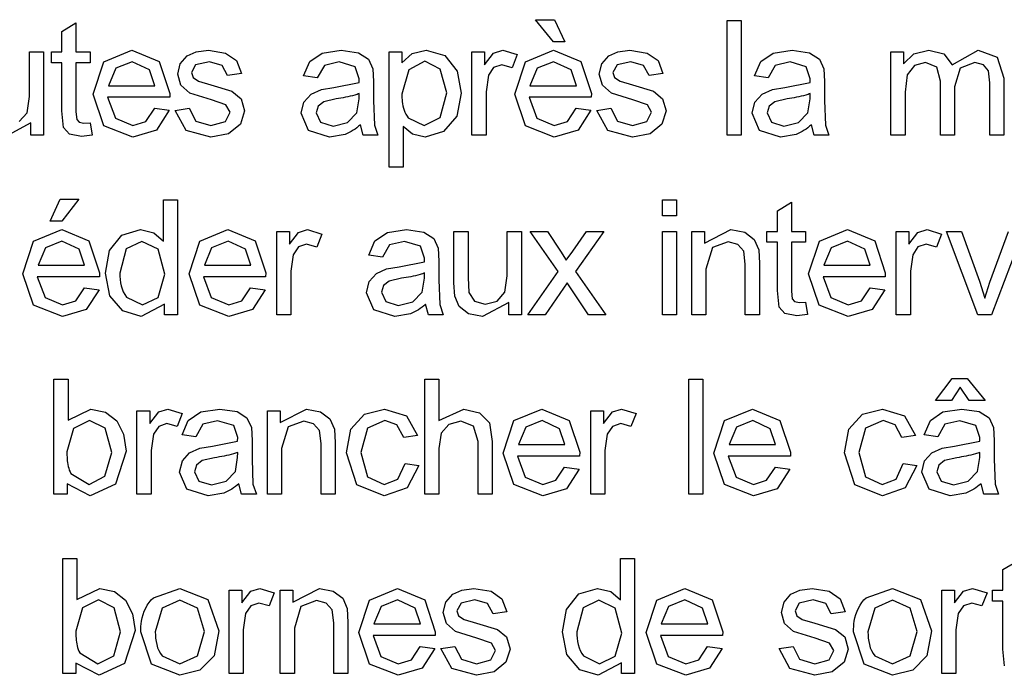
# Model space of a CAD drawing. Header units: millimetres. Extents: x 66 to 1727, y -68 to 939.
# Tile 33 of 72: x 345 to 360, y 419 to 429. Entities that reach past the tile are written whole.
import ezdxf

# ---------------------------------------------------------------- set-up
doc = ezdxf.new("R2010")
doc.units = ezdxf.units.MM
doc.header["$LTSCALE"] = 65.395
doc.layers.add('07_ALL_FEATURES', color=7, linetype='CONTINUOUS')

msp = doc.modelspace()

# ---------------------------------------------------------------- linework, layer by layer
at = {"layer": '07_ALL_FEATURES', "color": 7, "linetype": 'Continuous'}
for p, q in [((353.215, 428.836), (352.932, 429.179)), ((352.932, 429.179), (353.228, 429.179)), ((353.228, 429.179), (353.393, 428.836)), ((345.55, 428.997), (345.77, 429.129)), ((345.77, 429.129), (345.77, 428.676)), ((355.921, 427.376), (355.921, 429.169)), ((355.921, 429.169), (356.141, 429.169)), ((356.141, 429.169), (356.141, 427.376)), ((345.55, 428.676), (345.55, 428.997)), ((353.393, 428.836), (353.215, 428.836)), ((345.043, 427.981), (345.043, 428.676)), ((345.043, 428.676), (345.263, 428.676)), ((345.263, 428.676), (345.263, 427.376)), ((345.387, 428.505), (345.387, 428.676)), ((345.387, 428.676), (345.55, 428.676)), ((345.77, 428.676), (345.99, 428.676)), ((345.99, 428.676), (345.99, 428.505)), ((346.206, 428.523), (346.643, 428.703)), ((346.643, 428.703), (347.068, 428.526)), ((347.396, 428.49), (347.504, 428.613)), ((347.504, 428.613), (347.643, 428.677)), ((347.643, 428.677), (347.834, 428.703)), ((347.834, 428.703), (348.101, 428.659)), ((348.101, 428.659), (348.272, 428.54)), ((349.413, 428.526), (349.609, 428.657)), ((349.609, 428.657), (349.904, 428.703)), ((349.904, 428.703), (350.176, 428.664)), ((350.176, 428.664), (350.329, 428.565)), ((350.329, 428.565), (350.398, 428.415)), ((350.65, 426.877), (350.65, 428.676)), ((350.65, 428.676), (350.85, 428.676)), ((350.85, 428.676), (350.85, 428.505)), ((350.85, 428.505), (351.01, 428.654)), ((351.01, 428.654), (351.227, 428.703)), ((351.227, 428.703), (351.52, 428.618)), ((351.52, 428.618), (351.712, 428.377)), ((351.943, 427.376), (351.943, 428.676)), ((351.943, 428.676), (352.141, 428.676)), ((352.141, 428.676), (352.141, 428.477)), ((352.141, 428.477), (352.281, 428.659)), ((352.281, 428.659), (352.422, 428.703)), ((352.422, 428.703), (352.649, 428.634)), ((352.649, 428.634), (352.571, 428.43)), ((352.778, 428.523), (353.215, 428.703)), ((353.215, 428.703), (353.639, 428.526)), ((353.967, 428.49), (354.075, 428.613)), ((354.075, 428.613), (354.215, 428.677)), ((354.215, 428.677), (354.405, 428.703)), ((354.405, 428.703), (354.673, 428.659)), ((354.673, 428.659), (354.844, 428.54)), ((356.444, 428.526), (356.639, 428.657)), ((356.639, 428.657), (356.935, 428.703)), ((356.935, 428.703), (357.206, 428.664)), ((357.206, 428.664), (357.359, 428.565)), ((357.359, 428.565), (357.428, 428.415)), ((358.473, 427.376), (358.473, 428.676)), ((358.473, 428.676), (358.671, 428.676)), ((358.671, 428.676), (358.671, 428.492)), ((358.671, 428.492), (358.834, 428.645)), ((358.834, 428.645), (359.064, 428.703)), ((359.064, 428.703), (359.301, 428.644)), ((359.301, 428.644), (359.431, 428.476)), ((359.431, 428.476), (359.833, 428.703)), ((359.833, 428.703), (360.132, 428.596)), ((360.132, 428.596), (360.237, 428.267)), ((345.55, 428.505), (345.387, 428.505)), ((345.55, 427.756), (345.55, 428.505)), ((345.99, 428.505), (345.77, 428.505)), ((345.77, 428.505), (345.77, 427.744)), ((346.038, 428.015), (346.206, 428.523)), ((346.39, 428.421), (346.276, 428.15)), ((346.644, 428.523), (346.39, 428.421)), ((346.917, 428.396), (346.644, 428.523)), ((347.068, 428.526), (347.233, 428.028)), ((347.356, 428.33), (347.396, 428.49)), ((347.634, 428.473), (347.569, 428.356)), ((347.849, 428.523), (347.634, 428.473)), ((348.048, 428.466), (347.849, 428.523)), ((348.132, 428.308), (348.048, 428.466)), ((348.272, 428.54), (348.348, 428.338)), ((349.317, 428.303), (349.413, 428.526)), ((349.642, 428.466), (349.532, 428.272)), ((349.872, 428.52), (349.642, 428.466)), ((350.123, 428.446), (349.872, 428.52)), ((350.186, 428.257), (350.123, 428.446)), ((350.398, 428.415), (350.409, 428.213)), ((351.206, 428.53), (350.958, 428.399)), ((351.449, 428.407), (351.206, 428.53)), ((352.281, 428.432), (352.2, 428.312)), ((352.41, 428.475), (352.281, 428.432)), ((352.571, 428.43), (352.41, 428.475)), ((352.609, 428.015), (352.778, 428.523)), ((352.961, 428.421), (352.847, 428.15)), ((353.216, 428.523), (352.961, 428.421)), ((353.488, 428.396), (353.216, 428.523)), ((353.639, 428.526), (353.804, 428.028)), ((353.927, 428.33), (353.967, 428.49)), ((354.205, 428.473), (354.14, 428.356)), ((354.421, 428.523), (354.205, 428.473)), ((354.619, 428.466), (354.421, 428.523)), ((354.704, 428.308), (354.619, 428.466)), ((354.844, 428.54), (354.919, 428.338)), ((356.347, 428.303), (356.444, 428.526)), ((356.672, 428.466), (356.562, 428.272)), ((356.902, 428.52), (356.672, 428.466)), ((357.154, 428.446), (356.902, 428.52)), ((357.216, 428.257), (357.154, 428.446)), ((357.428, 428.415), (357.439, 428.213)), ((358.843, 428.464), (358.729, 428.321)), ((359.015, 428.513), (358.843, 428.464)), ((359.191, 428.439), (359.015, 428.513)), ((359.245, 428.219), (359.191, 428.439)), ((359.556, 428.422), (359.465, 428.13)), ((359.784, 428.513), (359.556, 428.422)), ((359.917, 428.477), (359.784, 428.513)), ((359.995, 428.384), (359.917, 428.477)), ((347, 428.15), (346.917, 428.396)), ((347.404, 428.156), (347.356, 428.33)), ((347.569, 428.356), (347.596, 428.278)), ((347.596, 428.278), (347.68, 428.22)), ((348.348, 428.338), (348.132, 428.308)), ((349.532, 428.272), (349.317, 428.303)), ((350.184, 428.2), (350.186, 428.257)), ((350.958, 428.399), (350.85, 428.018)), ((351.551, 428.036), (351.449, 428.407)), ((351.712, 428.377), (351.777, 428.035)), ((352.2, 428.312), (352.163, 428.055)), ((353.571, 428.15), (353.488, 428.396)), ((353.976, 428.156), (353.927, 428.33)), ((354.14, 428.356), (354.167, 428.278)), ((354.167, 428.278), (354.251, 428.22)), ((354.919, 428.338), (354.704, 428.308)), ((356.562, 428.272), (356.347, 428.303)), ((357.215, 428.2), (357.216, 428.257)), ((358.729, 428.321), (358.694, 428.05)), ((360.016, 428.194), (359.995, 428.384)), ((360.237, 428.267), (360.237, 427.376)), ((346.276, 428.15), (347, 428.15)), ((347.546, 428.032), (347.404, 428.156)), ((347.68, 428.22), (347.874, 428.164)), ((347.874, 428.164), (348.2, 428.062)), ((349.595, 428.091), (349.791, 428.124)), ((349.791, 428.124), (350.184, 428.2)), ((350.409, 428.213), (350.409, 427.921)), ((352.847, 428.15), (353.571, 428.15)), ((354.117, 428.032), (353.976, 428.156)), ((354.251, 428.22), (354.445, 428.164)), ((354.445, 428.164), (354.771, 428.062)), ((356.626, 428.091), (356.822, 428.124)), ((356.822, 428.124), (357.215, 428.2)), ((357.439, 428.213), (357.439, 427.921)), ((359.245, 427.376), (359.245, 428.219)), ((359.465, 428.13), (359.465, 427.376)), ((360.016, 427.376), (360.016, 428.194)), ((345.007, 427.727), (345.043, 427.981)), ((346.204, 427.524), (346.038, 428.015)), ((347.231, 427.969), (346.263, 427.969)), ((346.263, 427.969), (346.384, 427.642)), ((347.233, 428.028), (347.231, 427.969)), ((347.881, 427.927), (347.546, 428.032)), ((348.2, 428.062), (348.345, 427.947)), ((349.322, 427.893), (349.436, 428.019)), ((349.436, 428.019), (349.595, 428.091)), ((350.184, 427.947), (350.186, 428.027)), ((351.447, 427.653), (351.551, 428.036)), ((351.777, 428.035), (351.705, 427.677)), ((352.163, 428.055), (352.163, 427.376)), ((352.776, 427.524), (352.609, 428.015)), ((353.803, 427.969), (352.835, 427.969)), ((352.835, 427.969), (352.956, 427.642)), ((353.804, 428.028), (353.803, 427.969)), ((354.453, 427.927), (354.117, 428.032)), ((354.771, 428.062), (354.916, 427.947)), ((356.353, 427.893), (356.467, 428.019)), ((356.467, 428.019), (356.626, 428.091)), ((357.215, 427.947), (357.216, 428.027)), ((358.694, 428.05), (358.694, 427.376)), ((346.861, 427.592), (346.997, 427.797)), ((346.997, 427.797), (347.225, 427.767)), ((347.318, 427.764), (347.536, 427.799)), ((347.536, 427.799), (347.639, 427.598)), ((348.107, 427.853), (347.881, 427.927)), ((348.172, 427.735), (348.107, 427.853)), ((348.345, 427.947), (348.398, 427.758)), ((349.279, 427.719), (349.322, 427.893)), ((349.545, 427.83), (349.514, 427.725)), ((349.632, 427.9), (349.545, 427.83)), ((349.825, 427.944), (349.632, 427.9)), ((350.149, 427.728), (350.184, 427.947)), ((350.409, 427.921), (350.422, 427.533)), ((353.433, 427.592), (353.569, 427.797)), ((353.569, 427.797), (353.796, 427.767)), ((353.89, 427.764), (354.108, 427.799)), ((354.108, 427.799), (354.21, 427.598)), ((354.678, 427.853), (354.453, 427.927)), ((354.744, 427.735), (354.678, 427.853)), ((354.916, 427.947), (354.969, 427.758)), ((356.31, 427.719), (356.353, 427.893)), ((356.576, 427.83), (356.545, 427.725)), ((356.663, 427.9), (356.576, 427.83)), ((356.855, 427.944), (356.663, 427.9)), ((357.179, 427.728), (357.215, 427.947)), ((357.439, 427.921), (357.453, 427.533)), ((344.884, 427.589), (345.007, 427.727)), ((345.576, 427.496), (345.55, 427.756)), ((345.77, 427.744), (345.782, 427.623)), ((346.384, 427.642), (346.655, 427.529)), ((347.225, 427.767), (347.026, 427.458)), ((347.488, 427.453), (347.318, 427.764)), ((348.099, 427.59), (348.172, 427.735)), ((348.398, 427.758), (348.334, 427.552)), ((349.394, 427.453), (349.279, 427.719)), ((349.514, 427.725), (349.581, 427.58)), ((350.003, 427.577), (350.149, 427.728)), ((350.951, 427.648), (351.196, 427.529)), ((351.196, 427.529), (351.447, 427.653)), ((351.705, 427.677), (351.497, 427.433)), ((352.956, 427.642), (353.227, 427.529)), ((353.796, 427.767), (353.598, 427.458)), ((354.059, 427.453), (353.89, 427.764)), ((354.67, 427.59), (354.744, 427.735)), ((354.969, 427.758), (354.905, 427.552)), ((356.425, 427.453), (356.31, 427.719)), ((356.545, 427.725), (356.612, 427.58)), ((357.034, 427.577), (357.179, 427.728)), ((345.066, 427.569), (344.654, 427.348)), ((345.066, 427.376), (345.066, 427.569)), ((345.669, 427.396), (345.576, 427.496)), ((345.782, 427.623), (345.819, 427.58)), ((345.819, 427.58), (345.894, 427.564)), ((345.894, 427.564), (345.99, 427.572)), ((345.99, 427.572), (346.02, 427.378)), ((346.655, 427.348), (346.204, 427.524)), ((346.655, 427.529), (346.861, 427.592)), ((347.639, 427.598), (347.873, 427.529)), ((347.873, 427.529), (348.099, 427.59)), ((348.334, 427.552), (348.148, 427.401)), ((349.581, 427.58), (349.777, 427.521)), ((349.777, 427.521), (350.003, 427.577)), ((350.246, 427.376), (350.203, 427.539)), ((350.422, 427.533), (350.476, 427.376)), ((351.014, 427.395), (350.87, 427.512)), ((350.87, 427.512), (350.87, 426.877)), ((353.227, 427.348), (352.776, 427.524)), ((353.227, 427.529), (353.433, 427.592)), ((354.21, 427.598), (354.445, 427.529)), ((354.445, 427.529), (354.67, 427.59)), ((354.905, 427.552), (354.72, 427.401)), ((356.612, 427.58), (356.807, 427.521)), ((356.807, 427.521), (357.034, 427.577)), ((357.276, 427.376), (357.234, 427.539)), ((357.453, 427.533), (357.507, 427.376)), ((345.263, 427.376), (345.066, 427.376)), ((345.855, 427.358), (345.669, 427.396)), ((346.02, 427.378), (345.855, 427.358)), ((347.026, 427.458), (346.655, 427.348)), ((347.874, 427.348), (347.488, 427.453)), ((348.148, 427.401), (347.874, 427.348)), ((349.724, 427.348), (349.394, 427.453)), ((349.967, 427.391), (349.724, 427.348)), ((350.476, 427.376), (350.246, 427.376)), ((351.211, 427.348), (351.014, 427.395)), ((351.497, 427.433), (351.211, 427.348)), ((352.163, 427.376), (351.943, 427.376)), ((353.598, 427.458), (353.227, 427.348)), ((354.445, 427.348), (354.059, 427.453)), ((354.72, 427.401), (354.445, 427.348)), ((356.141, 427.376), (355.921, 427.376)), ((356.754, 427.348), (356.425, 427.453)), ((356.997, 427.391), (356.754, 427.348)), ((357.507, 427.376), (357.276, 427.376)), ((358.694, 427.376), (358.473, 427.376)), ((359.465, 427.376), (359.245, 427.376)), ((360.237, 427.376), (360.016, 427.376)), ((350.87, 426.877), (350.65, 426.877)), ((345.365, 426.038), (345.526, 426.381)), ((345.526, 426.381), (345.816, 426.381)), ((345.816, 426.381), (345.548, 426.038)), ((347.134, 425.726), (347.134, 426.371)), ((347.134, 426.371), (347.355, 426.371)), ((347.355, 426.371), (347.355, 424.578)), ((354.911, 426.121), (354.911, 426.371)), ((354.911, 426.371), (355.132, 426.371)), ((355.132, 426.371), (355.132, 426.121)), ((356.704, 426.199), (356.924, 426.331)), ((356.924, 426.331), (356.924, 425.878)), ((355.132, 426.121), (354.911, 426.121)), ((356.704, 425.878), (356.704, 426.199)), ((345.548, 426.038), (345.365, 426.038)), ((345.11, 425.724), (345.547, 425.905)), ((345.547, 425.905), (345.972, 425.728)), ((346.292, 425.579), (346.487, 425.821)), ((346.487, 425.821), (346.776, 425.905)), ((346.776, 425.905), (346.985, 425.856)), ((346.985, 425.856), (347.134, 425.726)), ((347.701, 425.724), (348.138, 425.905)), ((348.138, 425.905), (348.563, 425.728)), ((348.899, 424.578), (348.899, 425.878)), ((348.899, 425.878), (349.097, 425.878)), ((349.097, 425.878), (349.097, 425.679)), ((349.097, 425.679), (349.237, 425.861)), ((349.237, 425.861), (349.378, 425.905)), ((349.378, 425.905), (349.605, 425.835)), ((349.605, 425.835), (349.527, 425.632)), ((350.431, 425.728), (350.627, 425.859)), ((350.627, 425.859), (350.922, 425.905)), ((350.922, 425.905), (351.194, 425.866)), ((351.194, 425.866), (351.347, 425.767)), ((351.663, 425.073), (351.663, 425.878)), ((351.663, 425.878), (351.883, 425.878)), ((351.883, 425.878), (351.883, 425.158)), ((352.494, 425.183), (352.494, 425.878)), ((352.494, 425.878), (352.715, 425.878)), ((352.715, 425.878), (352.715, 424.578)), ((353.287, 425.251), (352.848, 425.878)), ((352.848, 425.878), (353.119, 425.878)), ((353.119, 425.878), (353.324, 425.571)), ((353.513, 425.571), (353.73, 425.878)), ((353.999, 425.878), (353.557, 425.251)), ((353.73, 425.878), (353.999, 425.878)), ((354.911, 424.578), (354.911, 425.878)), ((354.911, 425.878), (355.132, 425.878)), ((355.132, 425.878), (355.132, 424.578)), ((355.37, 424.578), (355.37, 425.878)), ((355.37, 425.878), (355.568, 425.878)), ((355.568, 425.693), (355.981, 425.905)), ((355.568, 425.878), (355.568, 425.693)), ((355.981, 425.905), (356.197, 425.863)), ((356.197, 425.863), (356.344, 425.752)), ((356.541, 425.707), (356.541, 425.878)), ((356.541, 425.878), (356.704, 425.878)), ((356.924, 425.878), (357.144, 425.878)), ((357.144, 425.878), (357.144, 425.707)), ((357.36, 425.724), (357.797, 425.905)), ((357.797, 425.905), (358.222, 425.728)), ((358.557, 424.578), (358.557, 425.878)), ((358.557, 425.878), (358.755, 425.878)), ((358.755, 425.878), (358.755, 425.679)), ((358.755, 425.679), (358.896, 425.861)), ((358.896, 425.861), (359.037, 425.905)), ((359.037, 425.905), (359.264, 425.835)), ((359.264, 425.835), (359.185, 425.632)), ((359.829, 424.578), (359.339, 425.878)), ((359.339, 425.878), (359.575, 425.878)), ((359.575, 425.878), (359.853, 425.099)), ((360.018, 425.085), (360.307, 425.878)), ((360.534, 425.878), (360.041, 424.578)), ((344.942, 425.217), (345.11, 425.724)), ((345.549, 425.725), (345.294, 425.623)), ((345.821, 425.598), (345.549, 425.725)), ((345.972, 425.728), (346.137, 425.23)), ((346.797, 425.722), (346.551, 425.603)), ((347.051, 425.598), (346.797, 425.722)), ((347.533, 425.217), (347.701, 425.724)), ((348.14, 425.725), (347.885, 425.623)), ((348.412, 425.598), (348.14, 425.725)), ((348.563, 425.728), (348.728, 425.23)), ((349.366, 425.677), (349.237, 425.634)), ((349.527, 425.632), (349.366, 425.677)), ((350.335, 425.505), (350.431, 425.728)), ((350.66, 425.668), (350.55, 425.474)), ((350.89, 425.722), (350.66, 425.668)), ((351.141, 425.648), (350.89, 425.722)), ((351.204, 425.459), (351.141, 425.648)), ((351.347, 425.767), (351.416, 425.617)), ((355.935, 425.715), (355.693, 425.626)), ((356.088, 425.675), (355.935, 425.715)), ((356.179, 425.569), (356.088, 425.675)), ((356.344, 425.752), (356.413, 425.59)), ((356.704, 425.707), (356.541, 425.707)), ((356.704, 424.958), (356.704, 425.707)), ((357.144, 425.707), (356.924, 425.707)), ((356.924, 425.707), (356.924, 424.946)), ((357.192, 425.217), (357.36, 425.724)), ((357.798, 425.725), (357.544, 425.623)), ((358.07, 425.598), (357.798, 425.725)), ((358.222, 425.728), (358.386, 425.23)), ((359.025, 425.677), (358.896, 425.634)), ((359.185, 425.632), (359.025, 425.677)), ((345.294, 425.623), (345.18, 425.352)), ((345.904, 425.352), (345.821, 425.598)), ((346.228, 425.226), (346.292, 425.579)), ((346.551, 425.603), (346.453, 425.226)), ((347.154, 425.208), (347.051, 425.598)), ((347.885, 425.623), (347.771, 425.352)), ((348.495, 425.352), (348.412, 425.598)), ((349.156, 425.514), (349.119, 425.257)), ((349.237, 425.634), (349.156, 425.514)), ((350.55, 425.474), (350.335, 425.505)), ((351.416, 425.617), (351.426, 425.415)), ((353.324, 425.571), (353.414, 425.43)), ((353.414, 425.43), (353.513, 425.571)), ((355.693, 425.626), (355.591, 425.287)), ((356.204, 425.368), (356.179, 425.569)), ((356.413, 425.59), (356.425, 425.376)), ((357.544, 425.623), (357.43, 425.352)), ((358.153, 425.352), (358.07, 425.598)), ((358.815, 425.514), (358.778, 425.257)), ((358.896, 425.634), (358.815, 425.514)), ((345.18, 425.352), (345.904, 425.352)), ((347.771, 425.352), (348.495, 425.352)), ((350.809, 425.326), (351.202, 425.402)), ((351.202, 425.402), (351.204, 425.459)), ((351.426, 425.415), (351.426, 425.123)), ((356.204, 424.578), (356.204, 425.368)), ((356.425, 425.376), (356.425, 424.578)), ((357.43, 425.352), (358.153, 425.352)), ((345.109, 424.726), (344.942, 425.217)), ((346.137, 425.23), (346.135, 425.171)), ((346.299, 424.874), (346.228, 425.226)), ((347.053, 424.848), (347.154, 425.208)), ((347.7, 424.726), (347.533, 425.217)), ((348.728, 425.23), (348.727, 425.171)), ((349.119, 425.257), (349.119, 424.578)), ((350.34, 425.095), (350.454, 425.221)), ((350.454, 425.221), (350.613, 425.293)), ((350.613, 425.293), (350.809, 425.326)), ((351.202, 425.149), (351.204, 425.229)), ((352.813, 424.578), (353.287, 425.251)), ((353.557, 425.251), (354.028, 424.578)), ((355.591, 425.287), (355.591, 424.578)), ((357.358, 424.726), (357.192, 425.217)), ((358.386, 425.23), (358.385, 425.171)), ((358.778, 425.257), (358.778, 424.578)), ((346.135, 425.171), (345.167, 425.171)), ((345.167, 425.171), (345.288, 424.844)), ((348.727, 425.171), (347.759, 425.171)), ((347.759, 425.171), (347.88, 424.844)), ((350.297, 424.921), (350.34, 425.095)), ((350.563, 425.032), (350.532, 424.927)), ((350.65, 425.102), (350.563, 425.032)), ((350.843, 425.146), (350.65, 425.102)), ((351.167, 424.93), (351.202, 425.149)), ((351.426, 425.123), (351.44, 424.735)), ((351.676, 424.868), (351.663, 425.073)), ((351.883, 425.158), (351.896, 424.926)), ((352.458, 424.929), (352.494, 425.183)), ((353.429, 425.075), (353.082, 424.578)), ((353.491, 424.979), (353.429, 425.075)), ((358.385, 425.171), (357.417, 425.171)), ((357.417, 425.171), (357.538, 424.844)), ((359.853, 425.099), (359.936, 424.837)), ((359.936, 424.837), (360.018, 425.085)), ((345.766, 424.794), (345.901, 424.999)), ((345.901, 424.999), (346.129, 424.968)), ((346.129, 424.968), (345.931, 424.66)), ((348.357, 424.794), (348.492, 424.999)), ((348.492, 424.999), (348.72, 424.968)), ((348.72, 424.968), (348.522, 424.66)), ((350.412, 424.655), (350.297, 424.921)), ((350.532, 424.927), (350.599, 424.782)), ((351.021, 424.779), (351.167, 424.93)), ((351.896, 424.926), (351.984, 424.79)), ((352.336, 424.791), (352.458, 424.929)), ((353.76, 424.578), (353.491, 424.979)), ((356.73, 424.698), (356.704, 424.958)), ((356.924, 424.946), (356.936, 424.824)), ((358.015, 424.794), (358.151, 424.999)), ((358.151, 424.999), (358.379, 424.968)), ((358.379, 424.968), (358.18, 424.66)), ((345.559, 424.55), (345.109, 424.726)), ((345.288, 424.844), (345.559, 424.731)), ((345.559, 424.731), (345.766, 424.794)), ((346.501, 424.636), (346.299, 424.874)), ((346.559, 424.854), (346.807, 424.731)), ((347.149, 424.743), (346.786, 424.55)), ((346.807, 424.731), (347.053, 424.848)), ((347.149, 424.578), (347.149, 424.743)), ((348.151, 424.55), (347.7, 424.726)), ((347.88, 424.844), (348.151, 424.731)), ((348.151, 424.731), (348.357, 424.794)), ((350.599, 424.782), (350.794, 424.723)), ((350.794, 424.723), (351.021, 424.779)), ((351.264, 424.578), (351.221, 424.741)), ((351.44, 424.735), (351.494, 424.578)), ((351.744, 424.705), (351.676, 424.868)), ((351.984, 424.79), (352.15, 424.741)), ((352.517, 424.771), (352.106, 424.55)), ((352.15, 424.741), (352.336, 424.791)), ((352.517, 424.578), (352.517, 424.771)), ((356.936, 424.824), (356.973, 424.782)), ((356.973, 424.782), (357.048, 424.766)), ((357.048, 424.766), (357.144, 424.774)), ((357.144, 424.774), (357.174, 424.58)), ((357.809, 424.55), (357.358, 424.726)), ((357.538, 424.844), (357.809, 424.731)), ((357.809, 424.731), (358.015, 424.794)), ((345.931, 424.66), (345.559, 424.55)), ((346.786, 424.55), (346.501, 424.636)), ((347.355, 424.578), (347.149, 424.578)), ((348.522, 424.66), (348.151, 424.55)), ((349.119, 424.578), (348.899, 424.578)), ((350.741, 424.55), (350.412, 424.655)), ((350.985, 424.593), (350.741, 424.55)), ((351.494, 424.578), (351.264, 424.578)), ((351.891, 424.594), (351.744, 424.705)), ((352.106, 424.55), (351.891, 424.594)), ((352.715, 424.578), (352.517, 424.578)), ((353.082, 424.578), (352.813, 424.578)), ((354.028, 424.578), (353.76, 424.578)), ((355.132, 424.578), (354.911, 424.578)), ((355.591, 424.578), (355.37, 424.578)), ((356.425, 424.578), (356.204, 424.578)), ((356.823, 424.598), (356.73, 424.698)), ((357.009, 424.56), (356.823, 424.598)), ((357.174, 424.58), (357.009, 424.56)), ((358.18, 424.66), (357.809, 424.55)), ((358.778, 424.578), (358.557, 424.578)), ((360.041, 424.578), (359.829, 424.578)), ((345.425, 423.573), (345.646, 423.573)), ((345.425, 421.78), (345.425, 423.573)), ((345.646, 423.573), (345.646, 422.933)), ((351.206, 421.78), (351.206, 423.573)), ((351.206, 423.573), (351.426, 423.573)), ((351.426, 423.573), (351.426, 422.928)), ((355.322, 421.78), (355.322, 423.573)), ((355.322, 423.573), (355.542, 423.573)), ((355.542, 423.573), (355.542, 421.78)), ((359.169, 423.24), (359.431, 423.583)), ((359.431, 423.583), (359.663, 423.583)), ((359.663, 423.583), (359.943, 423.24)), ((359.556, 423.448), (359.419, 423.24)), ((359.692, 423.24), (359.556, 423.448)), ((359.419, 423.24), (359.169, 423.24)), ((359.943, 423.24), (359.692, 423.24)), ((345.646, 422.933), (346.002, 423.107)), ((346.002, 423.107), (346.229, 423.059)), ((346.229, 423.059), (346.405, 422.923)), ((346.721, 421.78), (346.721, 423.08)), ((346.721, 423.08), (346.919, 423.08)), ((346.919, 423.08), (346.919, 422.881)), ((346.919, 422.881), (347.059, 423.063)), ((347.059, 423.063), (347.2, 423.107)), ((347.2, 423.107), (347.427, 423.037)), ((347.427, 423.037), (347.349, 422.834)), ((347.519, 422.93), (347.715, 423.061)), ((347.715, 423.061), (348.01, 423.107)), ((348.01, 423.107), (348.282, 423.068)), ((348.282, 423.068), (348.435, 422.969)), ((348.756, 421.78), (348.756, 423.08)), ((348.756, 423.08), (348.953, 423.08)), ((348.953, 422.895), (349.366, 423.107)), ((348.953, 423.08), (348.953, 422.895)), ((349.366, 423.107), (349.582, 423.065)), ((349.582, 423.065), (349.729, 422.954)), ((350.268, 423.028), (350.578, 423.107)), ((350.578, 423.107), (350.923, 423)), ((351.426, 422.928), (351.814, 423.107)), ((351.814, 423.107), (352.063, 423.05)), ((352.063, 423.05), (352.215, 422.893)), ((352.597, 422.926), (353.034, 423.107)), ((353.034, 423.107), (353.459, 422.93)), ((353.795, 421.78), (353.795, 423.08)), ((353.795, 423.08), (353.992, 423.08)), ((353.992, 423.08), (353.992, 422.881)), ((353.992, 422.881), (354.133, 423.063)), ((354.133, 423.063), (354.274, 423.107)), ((354.274, 423.107), (354.501, 423.037)), ((354.501, 423.037), (354.422, 422.834)), ((355.882, 422.926), (356.319, 423.107)), ((356.319, 423.107), (356.743, 422.93)), ((358.032, 423.028), (358.342, 423.107)), ((358.342, 423.107), (358.688, 423)), ((359.089, 422.93), (359.284, 423.061)), ((359.284, 423.061), (359.58, 423.107)), ((359.58, 423.107), (359.851, 423.068)), ((359.851, 423.068), (360.005, 422.969)), ((345.983, 422.927), (345.733, 422.802)), ((346.226, 422.806), (345.983, 422.927)), ((346.405, 422.923), (346.513, 422.713)), ((347.423, 422.706), (347.519, 422.93)), ((347.978, 422.924), (347.748, 422.87)), ((348.229, 422.85), (347.978, 422.924)), ((348.435, 422.969), (348.504, 422.819)), ((349.32, 422.917), (349.078, 422.828)), ((349.473, 422.877), (349.32, 422.917)), ((349.729, 422.954), (349.798, 422.792)), ((350.056, 422.792), (350.268, 423.028)), ((350.586, 422.927), (350.315, 422.808)), ((350.774, 422.861), (350.586, 422.927)), ((350.923, 423), (351.096, 422.696)), ((351.768, 422.917), (351.585, 422.866)), ((351.969, 422.842), (351.768, 422.917)), ((352.215, 422.893), (352.26, 422.602)), ((352.429, 422.419), (352.597, 422.926)), ((353.035, 422.927), (352.781, 422.825)), ((353.308, 422.799), (353.035, 422.927)), ((353.459, 422.93), (353.624, 422.432)), ((355.714, 422.419), (355.882, 422.926)), ((356.32, 422.927), (356.065, 422.825)), ((356.592, 422.799), (356.32, 422.927)), ((356.743, 422.93), (356.908, 422.432)), ((357.82, 422.792), (358.032, 423.028)), ((358.351, 422.927), (358.08, 422.808)), ((358.539, 422.861), (358.351, 422.927)), ((358.688, 423), (358.86, 422.696)), ((358.992, 422.706), (359.089, 422.93)), ((359.547, 422.924), (359.317, 422.87)), ((359.799, 422.85), (359.547, 422.924)), ((360.005, 422.969), (360.073, 422.819)), ((345.733, 422.802), (345.628, 422.439)), ((346.327, 422.431), (346.226, 422.806)), ((347.059, 422.836), (346.978, 422.716)), ((347.188, 422.879), (347.059, 422.836)), ((347.349, 422.834), (347.188, 422.879)), ((347.748, 422.87), (347.638, 422.676)), ((348.292, 422.661), (348.229, 422.85)), ((348.504, 422.819), (348.514, 422.617)), ((349.078, 422.828), (348.976, 422.489)), ((349.564, 422.771), (349.473, 422.877)), ((349.59, 422.57), (349.564, 422.771)), ((349.798, 422.792), (349.81, 422.578)), ((349.986, 422.425), (350.056, 422.792)), ((350.315, 422.808), (350.212, 422.431)), ((350.883, 422.664), (350.774, 422.861)), ((351.463, 422.729), (351.426, 422.489)), ((351.585, 422.866), (351.463, 422.729)), ((352.04, 422.602), (351.969, 422.842)), ((352.781, 422.825), (352.667, 422.554)), ((353.391, 422.554), (353.308, 422.799)), ((354.133, 422.836), (354.052, 422.716)), ((354.262, 422.879), (354.133, 422.836)), ((354.422, 422.834), (354.262, 422.879)), ((356.065, 422.825), (355.951, 422.554)), ((356.675, 422.554), (356.592, 422.799)), ((357.751, 422.425), (357.82, 422.792)), ((358.08, 422.808), (357.976, 422.431)), ((358.647, 422.664), (358.539, 422.861)), ((359.317, 422.87), (359.208, 422.676)), ((359.861, 422.661), (359.799, 422.85)), ((360.073, 422.819), (360.084, 422.617)), ((346.513, 422.713), (346.552, 422.449)), ((346.978, 422.716), (346.941, 422.459)), ((347.638, 422.676), (347.423, 422.706)), ((347.897, 422.528), (348.29, 422.604)), ((348.29, 422.604), (348.292, 422.661)), ((348.514, 422.617), (348.514, 422.325)), ((349.81, 422.578), (349.81, 421.78)), ((351.096, 422.696), (350.883, 422.664)), ((352.04, 421.78), (352.04, 422.602)), ((352.26, 422.602), (352.26, 421.78)), ((354.052, 422.716), (354.015, 422.459)), ((358.86, 422.696), (358.647, 422.664)), ((359.208, 422.676), (358.992, 422.706)), ((359.467, 422.528), (359.86, 422.604)), ((359.86, 422.604), (359.861, 422.661)), ((360.084, 422.617), (360.084, 422.325)), ((346.222, 422.058), (346.327, 422.431)), ((346.552, 422.449), (346.388, 421.934)), ((346.941, 422.459), (346.941, 421.78)), ((347.428, 422.297), (347.542, 422.423)), ((347.542, 422.423), (347.701, 422.495)), ((347.701, 422.495), (347.897, 422.528)), ((348.29, 422.351), (348.292, 422.431)), ((348.976, 422.489), (348.976, 421.78)), ((349.59, 421.78), (349.59, 422.57)), ((350.148, 421.926), (349.986, 422.425)), ((350.212, 422.431), (350.312, 422.051)), ((351.426, 422.489), (351.426, 421.78)), ((352.667, 422.554), (353.391, 422.554)), ((353.624, 422.432), (353.622, 422.373)), ((354.015, 422.459), (354.015, 421.78)), ((355.951, 422.554), (356.675, 422.554)), ((356.908, 422.432), (356.907, 422.373)), ((357.913, 421.926), (357.751, 422.425)), ((357.976, 422.431), (358.076, 422.051)), ((358.998, 422.297), (359.112, 422.423)), ((359.112, 422.423), (359.271, 422.495)), ((359.271, 422.495), (359.467, 422.528)), ((359.86, 422.351), (359.861, 422.431)), ((347.385, 422.123), (347.428, 422.297)), ((347.738, 422.304), (347.651, 422.234)), ((347.931, 422.348), (347.738, 422.304)), ((348.255, 422.132), (348.29, 422.351)), ((348.514, 422.325), (348.528, 421.937)), ((352.596, 421.928), (352.429, 422.419)), ((352.654, 422.373), (352.775, 422.046)), ((353.622, 422.373), (352.654, 422.373)), ((355.88, 421.928), (355.714, 422.419)), ((355.939, 422.373), (356.06, 422.046)), ((356.907, 422.373), (355.939, 422.373)), ((358.955, 422.123), (358.998, 422.297)), ((359.308, 422.304), (359.221, 422.234)), ((359.501, 422.348), (359.308, 422.304)), ((359.825, 422.132), (359.86, 422.351)), ((360.084, 422.325), (360.098, 421.937)), ((347.5, 421.857), (347.385, 422.123)), ((347.651, 422.234), (347.62, 422.129)), ((347.62, 422.129), (347.687, 421.983)), ((348.109, 421.981), (348.255, 422.132)), ((350.79, 422.012), (350.9, 422.256)), ((350.9, 422.256), (351.116, 422.226)), ((351.116, 422.226), (350.934, 421.878)), ((353.253, 421.996), (353.388, 422.201)), ((353.388, 422.201), (353.616, 422.17)), ((353.616, 422.17), (353.417, 421.862)), ((356.537, 421.996), (356.673, 422.201)), ((356.673, 422.201), (356.901, 422.17)), ((356.901, 422.17), (356.702, 421.862)), ((358.555, 422.012), (358.665, 422.256)), ((358.665, 422.256), (358.88, 422.226)), ((358.88, 422.226), (358.699, 421.878)), ((359.07, 421.857), (358.955, 422.123)), ((359.221, 422.234), (359.19, 422.129)), ((359.19, 422.129), (359.257, 421.983)), ((359.679, 421.981), (359.825, 422.132)), ((345.692, 422.102), (345.973, 421.932)), ((345.973, 421.932), (346.222, 422.058)), ((347.687, 421.983), (347.883, 421.925)), ((347.883, 421.925), (348.109, 421.981)), ((350.312, 422.051), (350.573, 421.932)), ((350.573, 421.932), (350.79, 422.012)), ((352.775, 422.046), (353.046, 421.932)), ((353.046, 421.932), (353.253, 421.996)), ((356.06, 422.046), (356.331, 421.932)), ((356.331, 421.932), (356.537, 421.996)), ((358.076, 422.051), (358.338, 421.932)), ((358.338, 421.932), (358.555, 422.012)), ((359.257, 421.983), (359.452, 421.925)), ((359.452, 421.925), (359.679, 421.981)), ((345.631, 421.943), (345.631, 421.78)), ((345.991, 421.752), (345.631, 421.943)), ((346.388, 421.934), (345.991, 421.752)), ((347.83, 421.752), (347.5, 421.857)), ((348.352, 421.78), (348.309, 421.943)), ((348.528, 421.937), (348.582, 421.78)), ((350.576, 421.752), (350.148, 421.926)), ((350.934, 421.878), (350.576, 421.752)), ((353.046, 421.752), (352.596, 421.928)), ((353.417, 421.862), (353.046, 421.752)), ((356.331, 421.752), (355.88, 421.928)), ((356.702, 421.862), (356.331, 421.752)), ((358.341, 421.752), (357.913, 421.926)), ((358.699, 421.878), (358.341, 421.752)), ((359.399, 421.752), (359.07, 421.857)), ((359.921, 421.78), (359.879, 421.943)), ((360.098, 421.937), (360.152, 421.78)), ((345.631, 421.78), (345.425, 421.78)), ((346.941, 421.78), (346.721, 421.78)), ((348.073, 421.795), (347.83, 421.752)), ((348.582, 421.78), (348.352, 421.78)), ((348.976, 421.78), (348.756, 421.78)), ((349.81, 421.78), (349.59, 421.78)), ((351.426, 421.78), (351.206, 421.78)), ((352.26, 421.78), (352.04, 421.78)), ((354.015, 421.78), (353.795, 421.78)), ((355.542, 421.78), (355.322, 421.78)), ((359.643, 421.795), (359.399, 421.752)), ((360.152, 421.78), (359.921, 421.78)), ((345.565, 420.775), (345.785, 420.775)), ((345.565, 418.982), (345.565, 420.775)), ((345.785, 420.775), (345.785, 420.135)), ((354.258, 420.775), (354.479, 420.775)), ((354.258, 420.13), (354.258, 420.775)), ((354.479, 420.775), (354.479, 418.982)), ((360.221, 420.603), (360.441, 420.735)), ((360.221, 420.282), (360.221, 420.603)), ((345.785, 420.135), (346.141, 420.309)), ((346.141, 420.309), (346.368, 420.261)), ((346.981, 420.165), (347.39, 420.309)), ((347.39, 420.309), (347.827, 420.134)), ((348.156, 418.982), (348.156, 420.282)), ((348.156, 420.282), (348.354, 420.282)), ((348.354, 420.282), (348.354, 420.082)), ((348.494, 420.265), (348.635, 420.309)), ((348.635, 420.309), (348.862, 420.239)), ((348.954, 418.982), (348.954, 420.282)), ((348.954, 420.282), (349.152, 420.282)), ((349.152, 420.097), (349.565, 420.309)), ((349.152, 420.282), (349.152, 420.097)), ((349.565, 420.309), (349.781, 420.267)), ((350.345, 420.128), (350.782, 420.309)), ((350.782, 420.309), (351.207, 420.132)), ((351.643, 420.219), (351.783, 420.283)), ((351.783, 420.283), (351.973, 420.309)), ((351.973, 420.309), (352.241, 420.265)), ((353.611, 420.225), (353.9, 420.309)), ((353.9, 420.309), (354.109, 420.259)), ((354.825, 420.128), (355.262, 420.309)), ((355.262, 420.309), (355.687, 420.132)), ((356.916, 420.219), (357.056, 420.283)), ((357.056, 420.283), (357.246, 420.309)), ((357.246, 420.309), (357.514, 420.265)), ((358.091, 420.165), (358.5, 420.309)), ((358.5, 420.309), (358.938, 420.134)), ((359.266, 418.982), (359.266, 420.282)), ((359.266, 420.282), (359.464, 420.282)), ((359.464, 420.282), (359.464, 420.082)), ((359.605, 420.265), (359.746, 420.309)), ((359.746, 420.309), (359.973, 420.239)), ((360.058, 420.282), (360.221, 420.282)), ((360.058, 420.111), (360.058, 420.282)), ((346.122, 420.129), (345.873, 420.004)), ((346.366, 420.008), (346.122, 420.129)), ((346.368, 420.261), (346.544, 420.125)), ((346.544, 420.125), (346.653, 419.915)), ((347.39, 420.126), (347.114, 420.003)), ((347.662, 420.002), (347.39, 420.126)), ((347.827, 420.134), (347.997, 419.65)), ((348.354, 420.082), (348.494, 420.265)), ((348.862, 420.239), (348.784, 420.036)), ((349.519, 420.119), (349.277, 420.029)), ((349.672, 420.079), (349.519, 420.119)), ((349.781, 420.267), (349.928, 420.156)), ((349.928, 420.156), (349.997, 419.994)), ((350.177, 419.621), (350.345, 420.128)), ((350.784, 420.129), (350.529, 420.027)), ((351.056, 420.001), (350.784, 420.129)), ((351.207, 420.132), (351.372, 419.634)), ((351.535, 420.096), (351.643, 420.219)), ((351.989, 420.129), (351.773, 420.079)), ((352.187, 420.072), (351.989, 420.129)), ((352.241, 420.265), (352.411, 420.146)), ((352.411, 420.146), (352.487, 419.943)), ((353.416, 419.983), (353.611, 420.225)), ((353.921, 420.126), (353.675, 420.007)), ((354.175, 420.002), (353.921, 420.126)), ((354.109, 420.259), (354.258, 420.13)), ((354.657, 419.621), (354.825, 420.128)), ((355.264, 420.129), (355.009, 420.027)), ((355.536, 420.001), (355.264, 420.129)), ((355.687, 420.132), (355.852, 419.634)), ((356.808, 420.096), (356.916, 420.219)), ((357.262, 420.129), (357.046, 420.079)), ((357.46, 420.072), (357.262, 420.129)), ((357.514, 420.265), (357.685, 420.146)), ((357.685, 420.146), (357.76, 419.943)), ((358.5, 420.126), (358.225, 420.003)), ((358.773, 420.002), (358.5, 420.126)), ((358.938, 420.134), (359.108, 419.65)), ((359.464, 420.082), (359.605, 420.265)), ((359.973, 420.239), (359.894, 420.036)), ((345.873, 420.004), (345.768, 419.641)), ((346.466, 419.633), (346.366, 420.008)), ((347.114, 420.003), (347.006, 419.631)), ((347.772, 419.638), (347.662, 420.002)), ((348.494, 420.038), (348.413, 419.918)), ((348.623, 420.081), (348.494, 420.038)), ((348.784, 420.036), (348.623, 420.081)), ((349.277, 420.029), (349.175, 419.691)), ((349.763, 419.973), (349.672, 420.079)), ((349.788, 419.772), (349.763, 419.973)), ((349.997, 419.994), (350.009, 419.78)), ((350.529, 420.027), (350.415, 419.756)), ((351.139, 419.756), (351.056, 420.001)), ((351.495, 419.936), (351.535, 420.096)), ((351.773, 420.079), (351.708, 419.961)), ((352.272, 419.913), (352.187, 420.072)), ((353.352, 419.63), (353.416, 419.983)), ((353.675, 420.007), (353.577, 419.63)), ((354.278, 419.612), (354.175, 420.002)), ((355.009, 420.027), (354.895, 419.756)), ((355.619, 419.756), (355.536, 420.001)), ((356.768, 419.936), (356.808, 420.096)), ((357.046, 420.079), (356.981, 419.961)), ((357.545, 419.913), (357.46, 420.072)), ((358.225, 420.003), (358.116, 419.631)), ((358.883, 419.638), (358.773, 420.002)), ((359.605, 420.038), (359.524, 419.918)), ((359.734, 420.081), (359.605, 420.038)), ((359.894, 420.036), (359.734, 420.081)), ((360.221, 420.111), (360.058, 420.111)), ((360.221, 419.362), (360.221, 420.111)), ((346.653, 419.915), (346.692, 419.651)), ((348.413, 419.918), (348.376, 419.661)), ((351.544, 419.762), (351.495, 419.936)), ((351.708, 419.961), (351.735, 419.884)), ((351.735, 419.884), (351.819, 419.826)), ((351.819, 419.826), (352.013, 419.769)), ((352.487, 419.943), (352.272, 419.913)), ((356.817, 419.762), (356.768, 419.936)), ((356.981, 419.961), (357.008, 419.884)), ((357.008, 419.884), (357.092, 419.826)), ((357.092, 419.826), (357.287, 419.769)), ((357.76, 419.943), (357.545, 419.913)), ((359.524, 419.918), (359.487, 419.661)), ((348.376, 419.661), (348.376, 418.982)), ((349.175, 419.691), (349.175, 418.982)), ((349.788, 418.982), (349.788, 419.772)), ((350.009, 419.78), (350.009, 418.982)), ((350.415, 419.756), (351.139, 419.756)), ((351.685, 419.638), (351.544, 419.762)), ((352.013, 419.769), (352.339, 419.668)), ((352.339, 419.668), (352.484, 419.552)), ((354.895, 419.756), (355.619, 419.756)), ((356.958, 419.638), (356.817, 419.762)), ((357.287, 419.769), (357.612, 419.668)), ((357.612, 419.668), (357.757, 419.552)), ((359.487, 419.661), (359.487, 418.982)), ((346.361, 419.26), (346.466, 419.633)), ((346.692, 419.651), (346.527, 419.136)), ((346.948, 419.129), (346.78, 419.632)), ((347.663, 419.259), (347.772, 419.638)), ((347.997, 419.65), (347.922, 419.256)), ((350.344, 419.129), (350.177, 419.621)), ((350.402, 419.575), (350.524, 419.248)), ((351.371, 419.575), (350.402, 419.575)), ((351.372, 419.634), (351.371, 419.575)), ((352.02, 419.533), (351.685, 419.638)), ((352.246, 419.458), (352.02, 419.533)), ((352.484, 419.552), (352.537, 419.364)), ((353.423, 419.278), (353.352, 419.63)), ((354.177, 419.252), (354.278, 419.612)), ((354.824, 419.129), (354.657, 419.621)), ((354.883, 419.575), (355.004, 419.248)), ((355.851, 419.575), (354.883, 419.575)), ((355.852, 419.634), (355.851, 419.575)), ((357.294, 419.533), (356.958, 419.638)), ((357.519, 419.458), (357.294, 419.533)), ((357.757, 419.552), (357.81, 419.364)), ((358.059, 419.129), (357.891, 419.632)), ((358.774, 419.259), (358.883, 419.638)), ((359.108, 419.65), (359.033, 419.256)), ((351.001, 419.198), (351.136, 419.402)), ((351.136, 419.402), (351.364, 419.372)), ((351.364, 419.372), (351.166, 419.064)), ((351.458, 419.37), (351.676, 419.405)), ((351.627, 419.059), (351.458, 419.37)), ((351.676, 419.405), (351.778, 419.204)), ((352.312, 419.341), (352.246, 419.458)), ((352.537, 419.364), (352.473, 419.157)), ((355.481, 419.198), (355.616, 419.402)), ((355.616, 419.402), (355.844, 419.372)), ((355.844, 419.372), (355.646, 419.064)), ((356.731, 419.37), (356.949, 419.405)), ((356.9, 419.059), (356.731, 419.37)), ((356.949, 419.405), (357.051, 419.204)), ((357.585, 419.341), (357.519, 419.458)), ((357.81, 419.364), (357.746, 419.157)), ((360.247, 419.102), (360.221, 419.362)), ((345.831, 419.304), (346.112, 419.134)), ((346.112, 419.134), (346.361, 419.26)), ((347.114, 419.258), (347.39, 419.134)), ((347.39, 419.134), (347.663, 419.259)), ((347.922, 419.256), (347.703, 419.033)), ((350.524, 419.248), (350.794, 419.134)), ((350.794, 419.134), (351.001, 419.198)), ((351.778, 419.204), (352.012, 419.134)), ((352.238, 419.196), (352.312, 419.341)), ((353.625, 419.04), (353.423, 419.278)), ((353.683, 419.258), (353.931, 419.134)), ((353.931, 419.134), (354.177, 419.252)), ((355.004, 419.248), (355.275, 419.134)), ((355.275, 419.134), (355.481, 419.198)), ((357.051, 419.204), (357.286, 419.134)), ((357.511, 419.196), (357.585, 419.341)), ((358.225, 419.258), (358.5, 419.134)), ((358.5, 419.134), (358.774, 419.259)), ((359.033, 419.256), (358.814, 419.033)), ((345.77, 419.145), (345.77, 418.982)), ((346.131, 418.954), (345.77, 419.145)), ((346.527, 419.136), (346.131, 418.954)), ((347.39, 418.954), (346.948, 419.129)), ((350.794, 418.954), (350.344, 419.129)), ((351.166, 419.064), (350.794, 418.954)), ((352.013, 418.954), (351.627, 419.059)), ((352.012, 419.134), (352.238, 419.196)), ((352.473, 419.157), (352.288, 419.007)), ((354.273, 419.147), (353.91, 418.954)), ((354.273, 418.982), (354.273, 419.147)), ((355.275, 418.954), (354.824, 419.129)), ((355.646, 419.064), (355.275, 418.954)), ((357.287, 418.954), (356.9, 419.059)), ((357.286, 419.134), (357.511, 419.196)), ((357.746, 419.157), (357.561, 419.007)), ((358.5, 418.954), (358.059, 419.129)), ((345.77, 418.982), (345.565, 418.982)), ((347.703, 419.033), (347.39, 418.954)), ((348.376, 418.982), (348.156, 418.982)), ((349.175, 418.982), (348.954, 418.982)), ((350.009, 418.982), (349.788, 418.982)), ((352.288, 419.007), (352.013, 418.954)), ((353.91, 418.954), (353.625, 419.04)), ((354.479, 418.982), (354.273, 418.982)), ((357.561, 419.007), (357.287, 418.954)), ((358.814, 419.033), (358.5, 418.954)), ((359.487, 418.982), (359.266, 418.982))]:
    msp.add_line(p, q, dxfattribs=at)
for points, knots in [([(350.186, 428.027), (350.163, 428.018), (350.046, 427.979), (349.924, 427.958), (349.825, 427.944)], [0, 0, 0, 0, 0.193128, 1, 1, 1, 1]), ([(350.85, 428.018), (350.85, 427.979), (350.856, 427.851), (350.893, 427.717), (350.951, 427.648)], [0, 0, 0, 0, 0.302466, 1, 1, 1, 1]), ([(357.216, 428.027), (357.194, 428.018), (357.077, 427.979), (356.954, 427.958), (356.855, 427.944)], [0, 0, 0, 0, 0.193117, 1, 1, 1, 1]), ([(351.204, 425.229), (351.181, 425.22), (351.064, 425.181), (350.942, 425.16), (350.843, 425.146)], [0, 0, 0, 0, 0.193116, 1, 1, 1, 1]), ([(345.628, 422.439), (345.628, 422.403), (345.632, 422.289), (345.651, 422.17), (345.692, 422.102)], [0, 0, 0, 0, 0.31472, 1, 1, 1, 1]), ([(348.292, 422.431), (348.269, 422.422), (348.152, 422.383), (348.03, 422.362), (347.931, 422.348)], [0, 0, 0, 0, 0.193128, 1, 1, 1, 1]), ([(359.861, 422.431), (359.839, 422.422), (359.722, 422.383), (359.599, 422.362), (359.501, 422.348)], [0, 0, 0, 0, 0.193128, 1, 1, 1, 1]), ([(346.78, 419.632), (346.78, 419.688), (346.791, 419.88), (346.877, 420.076), (346.981, 420.165)], [0, 0, 0, 0, 0.291287, 1, 1, 1, 1]), ([(357.891, 419.632), (357.891, 419.688), (357.901, 419.88), (357.988, 420.076), (358.091, 420.165)], [0, 0, 0, 0, 0.291305, 1, 1, 1, 1]), ([(345.768, 419.641), (345.768, 419.605), (345.772, 419.491), (345.79, 419.372), (345.831, 419.304)], [0, 0, 0, 0, 0.314636, 1, 1, 1, 1])]:
    msp.add_open_spline(points, degree=3, knots=knots, dxfattribs=at)
for points in [[(350.203, 427.539), (350.133, 427.478), (350.054, 427.424), (349.967, 427.391)], [(357.234, 427.539), (357.163, 427.478), (357.084, 427.424), (356.997, 427.391)], [(346.453, 425.226), (346.453, 425.097), (346.475, 424.952), (346.559, 424.854)], [(351.221, 424.741), (351.15, 424.68), (351.072, 424.626), (350.985, 424.593)], [(348.309, 421.943), (348.238, 421.882), (348.16, 421.828), (348.073, 421.795)], [(359.879, 421.943), (359.808, 421.882), (359.729, 421.828), (359.643, 421.795)], [(347.006, 419.631), (347.006, 419.502), (347.029, 419.355), (347.114, 419.258)], [(353.577, 419.63), (353.577, 419.501), (353.599, 419.356), (353.683, 419.258)], [(358.116, 419.631), (358.116, 419.502), (358.139, 419.355), (358.225, 419.258)]]:
    msp.add_open_spline(points, degree=3, dxfattribs=at)

doc.saveas('drawing.dxf')
